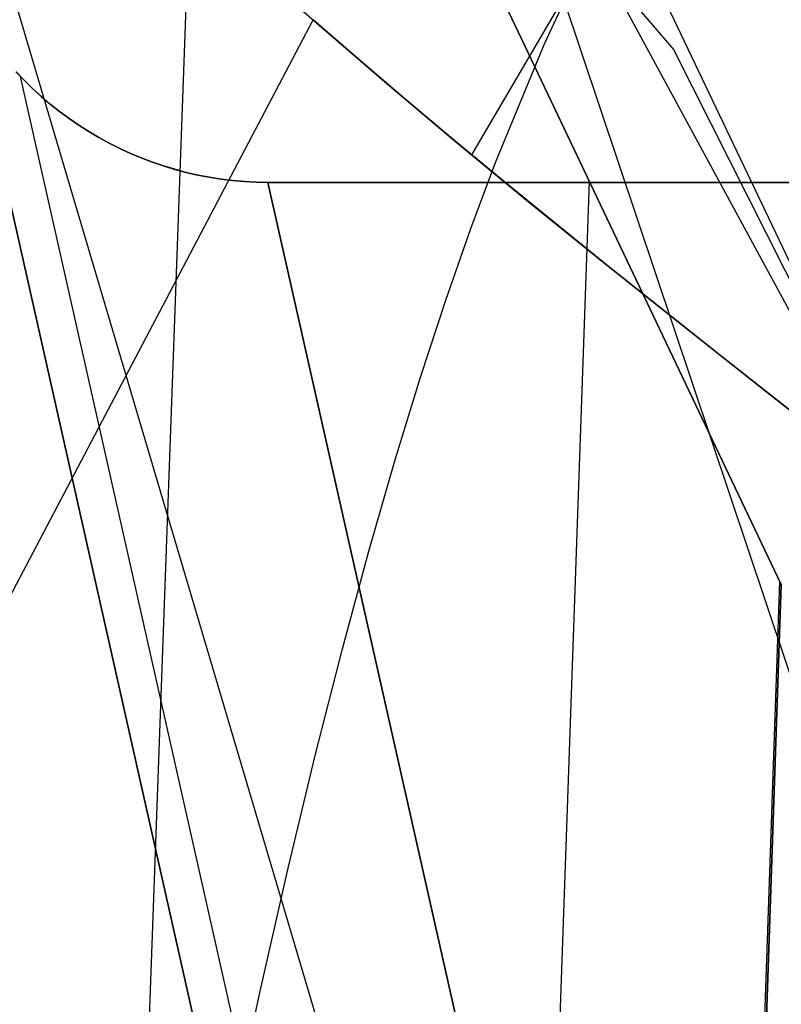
# Model space of a CAD drawing. Header units: millimetres. Extents: x -273 to 273, y -240 to 302.
# Tile 126 of 256: x -234.49 to -230.04, y 229.79 to 235.54. Entities that reach past the tile are written whole.
import ezdxf

# ---------------------------------------------------------------- set-up
doc = ezdxf.new("R2010")
doc.units = ezdxf.units.MM
doc.header["$MEASUREMENT"] = 0
doc.layers.add('IGES level 1', color=7, linetype='Continuous', true_color=0x3e413d)
doc.layers.add('IGES level 2', color=7, linetype='Continuous', true_color=0x008000)

msp = doc.modelspace()

# ---------------------------------------------------------------- linework, layer by layer
at = {"layer": 'IGES level 1'}
for p, q in [((-229.5831, 233.2657, 420.4467), (-239.6005, 254.288, 0.0001)), ((-230.0406, 232.2408, 420.4063), (-240.0568, 253.2681)), ((-240.0568, 253.2681), (-230.0406, 232.2408, 420.4063)), ((-224.5786, 215.5784, 421.7705), (-234.6867, 245.7241, 6)), ((-234.787, 200.3165, 280.5645), (-233.3854, 239.2625, 280.0202)), ((-224.9904, 203.5249, 422.0318), (-235.0162, 237.3382, 6)), ((-235.042, 236.6824, 6), (-225.3307, 193.5619, 422.2475)), ((-225.3307, 193.5619, 422.2475), (-235.042, 236.6824, 6)), ((-234.5095, 235.2337, 5.9997), (-234.4619, 235.1839, 5.9997)), ((-234.4617, 235.1841, 6), (-234.5093, 235.2339, 6)), ((-224.7727, 192.0984, 422.2168), (-234.4836, 235.2066, 5.9997)), ((-234.4619, 235.1839, 5.9997), (-234.4126, 235.1358, 5.9997)), ((-234.4124, 235.136, 6), (-234.4617, 235.1841, 6)), ((-234.4126, 235.1358, 5.9997), (-234.3617, 235.0894, 5.9997)), ((-234.3615, 235.0896, 6), (-234.4124, 235.136, 6)), ((-234.3617, 235.0894, 5.9997), (-234.3093, 235.0448, 5.9997)), ((-234.3091, 235.045, 6), (-234.3615, 235.0896, 6)), ((-234.3093, 235.0448, 5.9997), (-234.2553, 235.002, 5.9997)), ((-234.2551, 235.0022, 6), (-234.3091, 235.045, 6)), ((-234.2553, 235.002, 5.9997), (-234.1999, 234.961, 5.9997)), ((-234.1997, 234.9612, 6), (-234.2551, 235.0022, 6)), ((-234.1999, 234.961, 5.9997), (-234.1432, 234.922, 5.9997)), ((-234.143, 234.9222, 6), (-234.1997, 234.9612, 6)), ((-234.1432, 234.922, 5.9997), (-234.0851, 234.885, 5.9997)), ((-234.0849, 234.8852, 6), (-234.143, 234.9222, 6)), ((-234.0851, 234.885, 5.9997), (-234.0258, 234.8499, 5.9997)), ((-234.0257, 234.8501, 6), (-234.0849, 234.8852, 6)), ((-234.0258, 234.8499, 5.9997), (-233.9653, 234.817, 5.9997)), ((-233.9652, 234.8172, 6), (-234.0257, 234.8501, 6)), ((-233.9653, 234.817, 5.9997), (-233.9038, 234.7861, 5.9997)), ((-233.9037, 234.7863, 6), (-233.9652, 234.8172, 6)), ((-233.9038, 234.7861, 5.9997), (-233.8412, 234.7573, 5.9997)), ((-233.8411, 234.7575, 6), (-233.9037, 234.7863, 6)), ((-233.8412, 234.7573, 5.9997), (-233.7777, 234.7307, 5.9998)), ((-233.7776, 234.7309, 6), (-233.8411, 234.7575, 6)), ((-233.7777, 234.7307, 5.9998), (-233.7133, 234.7063, 5.9998)), ((-233.7132, 234.7064, 6), (-233.7776, 234.7309, 6)), ((-233.7133, 234.7063, 5.9998), (-233.6481, 234.6841, 5.9998)), ((-233.648, 234.6842, 6), (-233.7132, 234.7064, 6)), ((-233.6481, 234.6841, 5.9998), (-233.5822, 234.6641, 5.9998)), ((-233.5821, 234.6643, 6), (-233.648, 234.6842, 6)), ((-233.5822, 234.6641, 5.9998), (-233.5156, 234.6464, 5.9998)), ((-233.5155, 234.6466, 6), (-233.5821, 234.6643, 6)), ((-233.5156, 234.6464, 5.9998), (-233.4485, 234.631, 5.9999)), ((-233.4484, 234.6312, 6), (-233.5155, 234.6466, 6)), ((-233.4485, 234.631, 5.9999), (-233.3809, 234.6179, 5.9999)), ((-233.3808, 234.6181, 6), (-233.4484, 234.6312, 6)), ((-247.446, -233.4056, 382.1929), (-231.1615, 234.5939, 373.3607)), ((-233.3809, 234.6179, 5.9999), (-233.3128, 234.6072, 5.9999)), ((-233.3128, 234.6073, 6), (-233.3808, 234.6181, 6)), ((-233.2444, 234.5988, 6), (-233.3128, 234.6073, 6)), ((-233.3128, 234.6072, 5.9999), (-233.2445, 234.5988, 5.9999)), ((-233.2445, 234.5988, 5.9999), (-233.1759, 234.5927, 5.9999)), ((-233.1759, 234.5927, 6), (-233.2444, 234.5988, 6)), ((-233.1759, 234.5927, 5.9999), (-233.1071, 234.5889, 6)), ((-233.1071, 234.589, 6), (-233.1759, 234.5927, 6)), ((-233.0382, 234.5876, 6), (-233.1071, 234.589, 6)), ((-233.1071, 234.5889, 6), (-233.0382, 234.5876, 6)), ((-233.0382, 234.5876, 6), (-223.3304, 191.4932, 422.0835)), ((-233.0382, 234.5876, 6), (-222.0257, 234.5876, 6)), ((-223.3304, 191.4932, 422.0835), (-233.0382, 234.5876, 6)), ((-222.0257, 234.5876, 6), (-233.0382, 234.5876, 6)), ((-245.947, -232.7397, 429.9669), (-230.0496, 232.2595, 420.031)), ((-230.0406, 232.2408, 420.4063), (-245.9359, -232.7348, 430.3192)), ((-245.9359, -232.7348, 430.3192), (-230.0406, 232.2408, 420.4063)), ((-245.9353, -232.7345, 430.3349), (-230.0401, 232.2411, 420.4221))]:
    msp.add_line(p, q, dxfattribs=at)
at = {"layer": 'IGES level 2', "color": 31, "true_color": 0xfabe47}
for p, q in [((-236.4352, 242.0919, 715.4733), (-230.6704, 235.3642, 568.3357)), ((-230.866, 236.4264, 785.1899), (-231.8493, 234.7484, 782.4571)), ((-228.6774, 231.4094, 441.9042), (-231.2266, 236.1149, 586.5012)), ((-231.4233, 235.3968, 583.2676), (-231.1418, 236.0035, 583.878)), ((-232.9221, 235.6682, 783.6885), (-232.7388, 235.5061, 783.4899)), ((-234.5667, 232.1269, 777.8357), (-232.7737, 235.5378, 783.5288)), ((-232.5124, 235.3098, 783.2381), (-232.7737, 235.5378, 783.5288)), ((-232.7388, 235.5061, 783.4899), (-232.3566, 235.175, 783.0595)), ((-231.7086, 234.7042, 582.5909), (-231.4233, 235.3968, 583.2676)), ((-230.6704, 235.3642, 568.3357), (-228.6774, 231.4094, 441.9042)), ((-232.2409, 235.0772, 782.9256), (-232.5124, 235.3098, 783.2381)), ((-232.3566, 235.175, 783.0595), (-231.953, 234.8345, 782.5829)), ((-231.9591, 234.8401, 782.5906), (-232.2409, 235.0772, 782.9256)), ((-231.6669, 234.5983, 782.2326), (-231.9591, 234.8401, 782.5906)), ((-231.953, 234.8345, 782.5829), (-231.5277, 234.4842, 782.0583)), ((-231.8532, 234.3181, 582.2273), (-231.7086, 234.7042, 582.5909)), ((-231.0515, 234.0992, 781.4448), (-231.6669, 234.5983, 782.2326)), ((-231.5277, 234.4842, 782.0583), (-231.081, 234.1232, 781.4838)), ((-231.9994, 233.9013, 581.8465), (-231.8532, 234.3181, 582.2273)), ((-231.081, 234.1232, 781.4838), (-230.6135, 233.7504, 780.8578)), ((-230.396, 233.5776, 780.5576), (-231.0515, 234.0992, 781.4448)), ((-232.1473, 233.4508, 581.4483), (-231.9994, 233.9013, 581.8465)), ((-230.6135, 233.7504, 780.8578), (-230.1262, 233.3647, 780.1787)), ((-229.7028, 233.0303, 779.5667), (-230.396, 233.5776, 780.5576)), ((-232.2973, 232.9634, 581.0327), (-232.1473, 233.4508, 581.4483)), ((-230.1262, 233.3647, 780.1787), (-229.62, 232.9649, 779.4448)), ((-232.4494, 232.4361, 580.5994), (-232.2973, 232.9634, 581.0327)), ((-232.6039, 231.8658, 580.1482), (-232.4494, 232.4361, 580.5994)), ((-232.761, 231.2495, 579.6789), (-232.6039, 231.8658, 580.1482)), ((-232.9209, 230.5841, 579.1913), (-232.761, 231.2495, 579.6789)), ((-233.0839, 229.8665, 578.6853), (-232.9209, 230.5841, 579.1913)), ((-233.25, 229.0936, 578.1606), (-233.0839, 229.8665, 578.6853))]:
    msp.add_line(p, q, dxfattribs=at)

doc.saveas('drawing.dxf')
